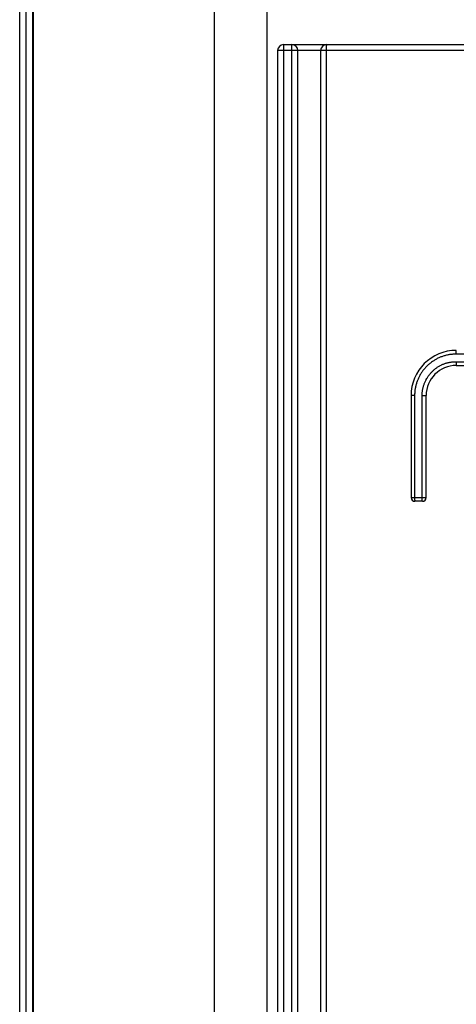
# Model space of a CAD drawing. Extents: x 0 to 841, y 0 to 594.
# Tile 6 of 135: x 131.5 to 137.29, y 357.34 to 370.38. Entities that reach past the tile are written whole.
import ezdxf

# ---------------------------------------------------------------- set-up
doc = ezdxf.new("R2010")
doc.units = 0
doc.header["$LTSCALE"] = 46.255
doc.layers.get('0').update_dxf_attribs({"linetype": 'CONTINUOUS'})
doc.layers.add('CHAMFERS', color=7, linetype='CONTINUOUS')
doc.layers.add('ROUNDS', color=7, linetype='CONTINUOUS')

msp = doc.modelspace()

# ---------------------------------------------------------------- linework, layer by layer
at = {"color": 7, "linetype": 'CONTINUOUS'}
for p, q in [((134.775, 277.901), (134.775, 396.391)), ((131.675, 395.711), (131.675, 277.811))]:
    msp.add_line(p, q, dxfattribs=at)
at = {"color": 9, "linetype": 'CONTINUOUS'}
msp.add_line((134.075, 395.711), (134.075, 277.811), dxfattribs=at)
at = {"layer": 'CHAMFERS', "color": 7, "linetype": 'CONTINUOUS'}
for p, q in [((131.575, 395.711), (131.575, 277.811)), ((131.665, 395.711), (131.665, 277.811)), ((131.495, 381.311), (131.495, 336.911))]:
    msp.add_line(p, q, dxfattribs=at)
at = {"layer": 'ROUNDS', "color": 9, "linetype": 'CONTINUOUS'}
for p, q in [((134.995, 370.051), (134.995, 277.901)), ((135.105, 278.491), (135.105, 370.051)), ((135.56, 370.017), (135.559, 370.012)), ((135.559, 370.012), (135.559, 370.008)), ((139.559, 369.971), (134.915, 369.971)), ((135.559, 370.008), (135.559, 370.003)), ((135.559, 370.003), (135.559, 369.999)), ((135.559, 369.999), (135.559, 369.994)), ((135.559, 369.994), (135.559, 369.989)), ((135.559, 369.989), (135.559, 369.984)), ((135.559, 369.976), (135.559, 369.971)), ((135.559, 369.971), (135.559, 278.866)), ((137.282, 365.972), (137.283, 365.975)), ((137.282, 365.969), (137.282, 365.972)), ((137.283, 365.981), (137.283, 365.984)), ((137.283, 365.978), (137.283, 365.981)), ((137.283, 365.975), (137.283, 365.978)), ((137.282, 365.965), (137.282, 365.969)), ((137.282, 365.962), (137.282, 365.965)), ((137.282, 365.958), (137.282, 365.962)), ((137.282, 365.955), (137.282, 365.958)), ((137.282, 365.951), (137.282, 365.955)), ((146.268, 365.951), (137.282, 365.951)), ((137.282, 365.851), (137.282, 365.847)), ((137.282, 365.851), (146.268, 365.851)), ((137.282, 365.847), (137.282, 365.844)), ((137.282, 365.844), (137.282, 365.84)), ((137.282, 365.84), (137.282, 365.836)), ((137.282, 365.836), (137.282, 365.833)), ((137.282, 365.833), (137.282, 365.83)), ((137.282, 365.83), (137.283, 365.826)), ((137.283, 365.826), (137.283, 365.823)), ((137.283, 365.823), (137.283, 365.82)), ((137.283, 365.82), (137.283, 365.818)), ((137.283, 365.818), (137.283, 365.815)), ((136.732, 365.401), (136.685, 365.401)), ((136.732, 365.401), (136.732, 364.047)), ((136.832, 364.049), (136.832, 365.401)), ((136.832, 365.401), (136.885, 365.401)), ((136.685, 364.051), (136.885, 364.051)), ((136.732, 364.047), (136.732, 364.044)), ((136.732, 364.044), (136.732, 364.04)), ((136.732, 364.04), (136.732, 364.036)), ((136.732, 364.036), (136.732, 364.033)), ((136.732, 364.033), (136.732, 364.03)), ((136.732, 364.03), (136.732, 364.026)), ((136.732, 364.026), (136.732, 364.023)), ((136.732, 364.023), (136.732, 364.02)), ((136.732, 364.02), (136.733, 364.018)), ((136.832, 364.045), (136.832, 364.049)), ((136.832, 364.042), (136.832, 364.045)), ((136.832, 364.038), (136.832, 364.042)), ((136.832, 364.035), (136.832, 364.038)), ((136.832, 364.031), (136.832, 364.035)), ((136.832, 364.028), (136.832, 364.031)), ((136.832, 364.025), (136.832, 364.028)), ((136.832, 364.022), (136.832, 364.025)), ((136.833, 364.019), (136.832, 364.022)), ((136.833, 364.016), (136.833, 364.019))]:
    msp.add_line(p, q, dxfattribs=at)
at = {"layer": 'ROUNDS', "color": 7, "linetype": 'CONTINUOUS'}
for p, q in [((134.995, 370.051), (139.714, 370.051)), ((134.915, 369.971), (134.915, 277.901)), ((135.185, 278.491), (135.185, 369.971)), ((135.485, 369.971), (135.485, 278.871)), ((137.285, 365.801), (146.265, 365.801)), ((136.685, 365.401), (136.685, 364.051)), ((136.885, 364.051), (136.885, 365.401)), ((136.835, 364.001), (136.735, 364.001))]:
    msp.add_line(p, q, dxfattribs=at)
at = {"layer": 'ROUNDS', "color": 9, "linetype": 'CONTINUOUS'}
for points in [[(135.565, 370.051), (135.565, 370.051), (135.565, 370.051), (135.565, 370.051), (135.564, 370.05), (135.564, 370.05), (135.564, 370.049), (135.564, 370.049), (135.563, 370.048), (135.563, 370.048), (135.563, 370.047), (135.563, 370.046), (135.563, 370.045), (135.562, 370.044), (135.562, 370.043), (135.562, 370.042), (135.562, 370.041), (135.562, 370.039), (135.562, 370.038), (135.561, 370.037), (135.561, 370.035), (135.561, 370.033), (135.561, 370.032), (135.561, 370.03), (135.561, 370.028), (135.56, 370.027), (135.56, 370.025), (135.56, 370.023), (135.56, 370.021), (135.56, 370.017)], [(135.559, 369.984), (135.559, 369.981), (135.559, 369.976)], [(137.283, 365.984), (137.283, 365.987), (137.283, 365.988), (137.283, 365.989), (137.283, 365.99), (137.283, 365.992), (137.283, 365.993), (137.284, 365.994), (137.284, 365.994), (137.284, 365.995), (137.284, 365.996), (137.284, 365.997), (137.284, 365.998), (137.284, 365.998), (137.284, 365.999), (137.284, 365.999), (137.284, 366), (137.285, 366), (137.285, 366), (137.285, 366.001), (137.285, 366.001), (137.285, 366.001), (137.285, 366.001)], [(137.282, 365.951), (137.271, 365.951), (137.261, 365.95), (137.25, 365.95), (137.239, 365.949), (137.228, 365.948), (137.217, 365.947), (137.207, 365.946), (137.196, 365.944), (137.185, 365.942), (137.175, 365.94), (137.164, 365.938), (137.154, 365.936), (137.143, 365.933), (137.133, 365.93), (137.122, 365.927), (137.112, 365.924), (137.102, 365.92), (137.091, 365.917), (137.081, 365.913), (137.071, 365.909), (137.061, 365.905), (137.052, 365.9), (137.042, 365.896), (137.032, 365.891), (137.022, 365.886), (137.013, 365.881), (137.004, 365.875), (136.994, 365.87), (136.985, 365.864), (136.976, 365.858), (136.967, 365.852), (136.958, 365.846), (136.95, 365.839), (136.941, 365.833), (136.933, 365.826), (136.924, 365.819), (136.916, 365.812), (136.908, 365.805), (136.9, 365.797), (136.893, 365.79), (136.885, 365.782), (136.878, 365.774), (136.871, 365.766), (136.863, 365.758), (136.857, 365.75), (136.85, 365.741), (136.843, 365.733), (136.837, 365.724), (136.83, 365.715), (136.824, 365.706), (136.818, 365.697), (136.813, 365.688), (136.807, 365.679), (136.802, 365.669), (136.797, 365.66), (136.792, 365.65), (136.787, 365.641), (136.782, 365.631), (136.778, 365.621), (136.774, 365.611), (136.77, 365.601), (136.766, 365.591), (136.762, 365.581), (136.759, 365.571), (136.755, 365.56), (136.752, 365.55), (136.75, 365.54), (136.747, 365.529), (136.745, 365.519), (136.742, 365.508), (136.74, 365.497), (136.739, 365.487), (136.737, 365.476), (136.736, 365.465), (136.734, 365.455), (136.733, 365.444), (136.733, 365.433), (136.732, 365.422), (136.732, 365.412), (136.732, 365.401)], [(136.832, 365.401), (136.832, 365.41), (136.832, 365.42), (136.833, 365.429), (136.833, 365.438), (136.834, 365.448), (136.835, 365.457), (136.837, 365.467), (136.838, 365.476), (136.84, 365.485), (136.842, 365.494), (136.844, 365.503), (136.846, 365.513), (136.848, 365.522), (136.851, 365.531), (136.854, 365.54), (136.857, 365.549), (136.86, 365.557), (136.863, 365.566), (136.867, 365.575), (136.871, 365.584), (136.875, 365.592), (136.879, 365.601), (136.883, 365.609), (136.887, 365.617), (136.892, 365.626), (136.897, 365.634), (136.902, 365.642), (136.907, 365.65), (136.912, 365.657), (136.918, 365.665), (136.923, 365.673), (136.929, 365.68), (136.935, 365.687), (136.941, 365.695), (136.947, 365.702), (136.954, 365.709), (136.96, 365.715), (136.967, 365.722), (136.974, 365.729), (136.981, 365.735), (136.988, 365.741), (136.995, 365.747), (137.002, 365.753), (137.01, 365.759), (137.017, 365.765), (137.025, 365.77), (137.033, 365.776), (137.041, 365.781), (137.049, 365.786), (137.057, 365.79), (137.065, 365.795), (137.073, 365.8), (137.082, 365.804), (137.09, 365.808), (137.099, 365.812), (137.107, 365.816), (137.116, 365.819), (137.125, 365.823), (137.134, 365.826), (137.143, 365.829), (137.152, 365.832), (137.161, 365.834), (137.17, 365.837), (137.179, 365.839), (137.188, 365.841), (137.198, 365.843), (137.207, 365.845), (137.216, 365.846), (137.226, 365.847), (137.235, 365.848), (137.244, 365.849), (137.254, 365.85), (137.263, 365.85), (137.273, 365.851), (137.282, 365.851)], [(137.283, 365.815), (137.283, 365.814), (137.283, 365.812), (137.283, 365.811), (137.283, 365.81), (137.283, 365.809), (137.284, 365.808), (137.284, 365.807), (137.284, 365.806), (137.284, 365.806), (137.284, 365.805), (137.284, 365.804), (137.284, 365.804), (137.284, 365.803), (137.284, 365.803), (137.284, 365.802), (137.285, 365.802), (137.285, 365.801), (137.285, 365.801), (137.285, 365.801), (137.285, 365.801), (137.285, 365.801)], [(136.733, 364.018), (136.733, 364.016), (136.733, 364.015), (136.733, 364.014), (136.733, 364.012), (136.733, 364.011), (136.733, 364.01), (136.733, 364.009), (136.733, 364.008), (136.733, 364.007), (136.734, 364.006), (136.734, 364.006), (136.734, 364.005), (136.734, 364.004), (136.734, 364.004), (136.734, 364.003), (136.734, 364.003), (136.734, 364.002), (136.735, 364.002), (136.735, 364.001), (136.735, 364.001), (136.735, 364.001), (136.735, 364.001), (136.735, 364.001)], [(136.835, 364.001), (136.835, 364.001), (136.835, 364.001), (136.835, 364.001), (136.835, 364.001), (136.835, 364.002), (136.834, 364.002), (136.834, 364.003), (136.834, 364.003), (136.834, 364.004), (136.834, 364.004), (136.834, 364.005), (136.834, 364.006), (136.834, 364.006), (136.834, 364.007), (136.833, 364.008), (136.833, 364.009), (136.833, 364.01), (136.833, 364.011), (136.833, 364.012), (136.833, 364.014), (136.833, 364.015), (136.833, 364.016)]]:
    msp.add_lwpolyline(points, dxfattribs=at)
at = {"layer": 'ROUNDS', "color": 7, "linetype": 'CONTINUOUS'}
for centre, radius, start, end in [((134.995, 369.971), 0.08, 90, 180), ((135.105, 369.971), 0.08, 0, 90), ((135.565, 369.971), 0.08, 90, 180), ((137.285, 365.401), 0.6, 90, 180), ((137.285, 365.401), 0.4, 90, 180), ((136.735, 364.051), 0.05, 180, 270), ((136.835, 364.051), 0.05, 270, 360)]:
    msp.add_arc(centre, radius, start, end, dxfattribs=at)

doc.saveas('drawing.dxf')
